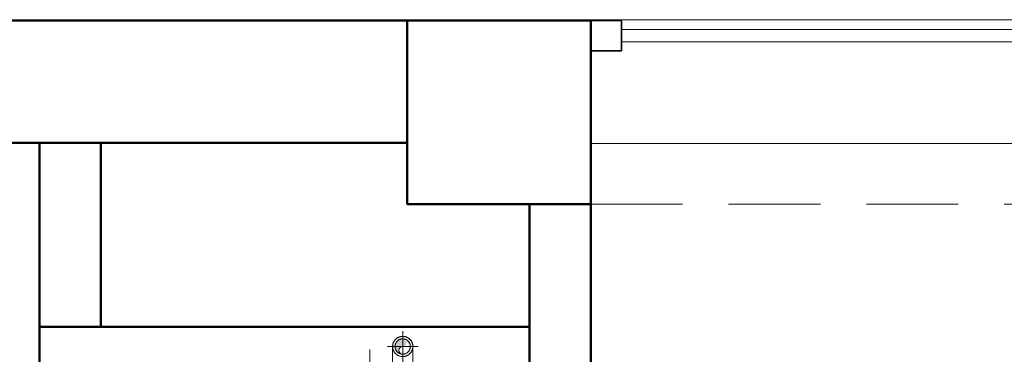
# Model space of a CAD drawing. Header units: millimetres. Extents: x -6579 to 21413, y 4748 to 42777.
# Tile 39 of 79: x 13234 to 14842, y 42231 to 42777. Entities that reach past the tile are written whole.
import ezdxf

# ---------------------------------------------------------------- set-up
doc = ezdxf.new("R2010")
doc.units = ezdxf.units.MM
for name, pattern in [('ADSK_Осевая', [700, 500, -100, 0, -100]), ('ADSK_Скрыто', [300, 150, -150]), ('ADSK_Штриховая_ш3 п1_5', [225, 150, -75])]:
    doc.linetypes.add(name, pattern=pattern)
for name, color, linetype, lineweight in [('A-COLS-____-MCUT', 52, 'Continuous', 50), ('A-COLS-____-OTLN', 52, 'Continuous', 20), ('A-DETL-____-HDLN', 90, 'ADSK_Скрыто', 9), ('A-DETL-____-MBND', 5, 'ADSK_Штриховая_ш3 п1_5', 20), ('A-GENM-____-MCUT', 13, 'Continuous', 50), ('A-GENM-____-OTLN', 13, 'Continuous', 20), ('A-GLAZ-____-MCUT', 151, 'Continuous', 35), ('A-GLAZ-____-OTLN', 151, 'Continuous', 20), ('A-WALL-____-MCUT', 113, 'Continuous', 50), ('A-WALL-____-OTLN', 113, 'Continuous', 20), ('P-PIPE-____-CNTR', 3, 'ADSK_Осевая', 20), ('P-PIPE-____-OTLN', 3, 'Continuous', 20)]:
    doc.layers.add(name, color=color, linetype=linetype, lineweight=lineweight)

# ---------------------------------------------------------------- blocks, each defined once
blk = doc.blocks.new('Прямая форма - 83 new-612000-В_Этаж 03_Отопление')
at = {"layer": 'A-WALL-____-MCUT', "color": 9}
for p, q in [((3300, 0), (2350, 0)), ((3300, -200), (3300, 0)), ((2350, -200), (3300, -200))]:
    blk.add_line(p, q, dxfattribs=at)
blk = doc.blocks.new('Прямая форма - SW - 005-612001-В_Этаж 03_Отопление')
blk.add_blockref('Прямая форма - 83 new-612000-В_Этаж 03_Отопление', (0, 0))
blk = doc.blocks.new('Family - WD - 003-612003-В_Этаж 03_Отопление')
at = {"layer": 'A-GENM-____-MCUT', "lineweight": 9}
for p, q in [((1050, 1), (-1050, 1)), ((-1050, 1), (-1050, -201)), ((-1050, -201), (1050, -201))]:
    blk.add_line(p, q, dxfattribs=at)
blk = doc.blocks.new('Прямая форма - 83 new-612017-В_Этаж 03_Отопление')
at = {"layer": 'A-DETL-____-MBND', "color": 253}
blk.add_line((3600, -300), (5700, -300), dxfattribs=at)
blk = doc.blocks.new('Прямая форма - SLA - 012-612018-В_Этаж 03_Отопление')
blk.add_blockref('Прямая форма - 83 new-612017-В_Этаж 03_Отопление', (0, 0))
blk = doc.blocks.new('Прямая форма - 83 new-612032-В_Этаж 03_Отопление')
at = {"layer": 'A-GLAZ-____-MCUT', "color": 53}
for p, q in [((2100, 50), (2050, 50)), ((2050, 50), (2050, 0)), ((2100, 0), (2100, 50)), ((2050, 0), (2100, 0))]:
    blk.add_line(p, q, dxfattribs=at)
at = {"layer": 'A-GLAZ-____-OTLN', "color": 253}
for p, q in [((2050, 35), (50, 35)), ((50, 15), (2050, 15))]:
    blk.add_line(p, q, dxfattribs=at)
blk = doc.blocks.new('Прямая форма - WD - 003-612033-В_Этаж 03_Отопление')
blk.add_blockref('Прямая форма - 83 new-612032-В_Этаж 03_Отопление', (0, 0))
blk = doc.blocks.new('Прямая форма - 83 new-612726-В_Этаж 03_Отопление')
at = {"layer": 'A-WALL-____-MCUT', "color": 9}
for p, q in [((0, 0), (0, -100)), ((3800, 0), (0, 0)), ((0, -100), (1261.5, -100))]:
    blk.add_line(p, q, dxfattribs=at)
blk = doc.blocks.new('Прямая форма - SW - 009-612727-В_Этаж 03_Отопление')
blk.add_blockref('Прямая форма - 83 new-612726-В_Этаж 03_Отопление', (0, 0))
blk = doc.blocks.new('Прямая форма - 83 new-612797-В_Этаж 03_Отопление')
at = {"layer": 'A-COLS-____-MCUT', "color": 9}
for p, q in [((24510.3, 42775.8), (24210.3, 42775.8)), ((24210.3, 42775.8), (24210.3, 42475.8)), ((24510.3, 42475.8), (24510.3, 42775.8)), ((24210.3, 42475.8), (24510.3, 42475.8))]:
    blk.add_line(p, q, dxfattribs=at)
blk = doc.blocks.new('Прямая форма - CRE - 002-612798-В_Этаж 03_Отопление')
blk.add_blockref('Прямая форма - 83 new-612797-В_Этаж 03_Отопление', (-24360.3, -42625.8))
blk = doc.blocks.new('Прямая форма - 83 new-612800-В_Этаж 03_Отопление')
at = {"layer": 'A-WALL-____-MCUT', "color": 9}
for p, q in [((705, 100), (100, 100)), ((100, 100), (100, 0)), ((740, 100), (727, 100)), ((897, 100), (760, 100)), ((900.3, 0), (900.3, 100)), ((100, 0), (900.3, 0))]:
    blk.add_line(p, q, dxfattribs=at)
blk = doc.blocks.new('Прямая форма - SW - 005-612801-В_Этаж 03_Отопление')
blk.add_blockref('Прямая форма - 83 new-612800-В_Этаж 03_Отопление', (0, 0))
blk = doc.blocks.new('Прямая форма - CRE - 002-612893-В_Этаж 03_Отопление')
blk.add_blockref('Прямая форма - 83 new-612797-В_Этаж 03_Отопление', (-24360.3, -42625.8))
blk = doc.blocks.new('Прямая форма - 83 new-613563-В_Этаж 03_Отопление')
at = {"layer": 'A-WALL-____-MCUT', "color": 9}
for p, q in [((300, 0), (0, 0)), ((0, 0), (0, -100)), ((300, -100), (300, 0)), ((0, -100), (300, -100))]:
    blk.add_line(p, q, dxfattribs=at)
blk = doc.blocks.new('Прямая форма - SW - 005-613564-В_Этаж 03_Отопление')
blk.add_blockref('Прямая форма - 83 new-613563-В_Этаж 03_Отопление', (0, 0))
blk = doc.blocks.new('83 new_ifc_RVT-1-В_Этаж 03_Отопление')
at = {"layer": 'A-COLS-____-OTLN', "color": 253, "lineweight": 20}
for name in ['Прямая форма - CRE - 002-612798-В_Этаж 03_Отопление', 'Прямая форма - CRE - 002-612893-В_Этаж 03_Отопление']:
    blk.add_blockref(name, (24360.3, 42625.8), dxfattribs=at)
at = {"layer": 'A-GENM-____-OTLN', "color": 253, "lineweight": 20}
for name, p in [('Family - WD - 003-612003-В_Этаж 03_Отопление', (25560.3, 42775.8)), ('Прямая форма - SLA - 012-612018-В_Этаж 03_Отопление', (20910.3, 42775.8))]:
    blk.add_blockref(name, p, dxfattribs=at)
at = {"layer": 'A-GLAZ-____-OTLN', "color": 253, "lineweight": 20, "rotation": 180}
blk.add_blockref('Прямая форма - WD - 003-612033-В_Этаж 03_Отопление', (26610.3, 42775.8), dxfattribs=at)
at = {"layer": 'A-WALL-____-OTLN', "color": 253, "lineweight": 20}
blk.add_blockref('Прямая форма - SW - 005-612001-В_Этаж 03_Отопление', (20910.3, 42775.8), dxfattribs=at)
for name, p, rotation in [('Прямая форма - SW - 005-613564-В_Этаж 03_Отопление', (23610, 42275.8), 90), ('Прямая форма - SW - 009-612727-В_Этаж 03_Отопление', (24510.3, 42475.8), 270), ('Прямая форма - SW - 005-612801-В_Этаж 03_Отопление', (24510.3, 42275.8), 180)]:
    blk.add_blockref(name, p, dxfattribs=dict(at, rotation=rotation))
blk = doc.blocks.new('ADSK_Полипропилен_Отвод - Универсальный-V28-В_Этаж 03_Отопление')
at = {"layer": 'A-DETL-____-HDLN', "color": 5}
for p, q in [((24203.2, 42243.6), (24190.7, 42243.6)), ((24215.7, 42243.6), (24203.3, 42243.6))]:
    blk.add_line(p, q, dxfattribs=at)
for start, end in [(60.5959, 180), (0.5959, 59.4041), (180, 269.6254), (300.5959, 359.4041), (270, 299.4041)]:
    blk.add_arc((24203.2, 42243.6), 12.5, start, end, dxfattribs=at)
at = {"layer": 'A-DETL-____-MBND', "color": 170}
for p, q in [((24186.7, 42243.6), (24186.7, 42210.6)), ((24219.7, 42210.6), (24219.7, 42243.6)), ((24186.7, 42210.6), (24203.2, 42210.6)), ((24203.2, 42210.6), (24219.7, 42210.6))]:
    blk.add_line(p, q, dxfattribs=at)
at = {"layer": 'A-DETL-____-MBND', "color": 170, "flags": 128}
for points in [[(24189.3, 42252.4), (24189.6, 42252.9), (24190, 42253.5), (24190.4, 42254), (24190.8, 42254.5)], [(24192.2, 42255.9), (24192.7, 42256.3), (24193.2, 42256.7), (24193.8, 42257.1), (24194.3, 42257.5)], [(24195.5, 42258.2), (24196.1, 42258.5), (24196.7, 42258.7), (24197.3, 42259), (24197.9, 42259.2), (24198.5, 42259.4), (24199.1, 42259.6), (24199.8, 42259.8), (24200.4, 42259.9), (24201.1, 42260), (24201.7, 42260.1), (24202.4, 42260.1), (24203.1, 42260.1), (24203.7, 42260.1), (24204.4, 42260.1), (24205, 42260), (24205.7, 42259.9), (24206.3, 42259.8), (24207, 42259.7), (24207.6, 42259.5), (24208.3, 42259.3), (24208.9, 42259.1), (24209.5, 42258.9), (24210.1, 42258.6), (24210.7, 42258.3), (24211.3, 42258)], [(24212.4, 42257.3), (24212.9, 42257), (24213.5, 42256.6), (24214, 42256.1), (24214.5, 42255.7)], [(24215.4, 42254.8), (24215.8, 42254.3), (24216.3, 42253.8), (24216.7, 42253.2), (24217, 42252.7)], [(24186.7, 42243.6), (24186.8, 42244.3), (24186.8, 42244.9), (24186.9, 42245.6), (24186.9, 42246.2), (24187.1, 42246.9), (24187.2, 42247.5), (24187.4, 42248.2), (24187.6, 42248.8), (24187.8, 42249.4), (24188, 42250), (24188.3, 42250.6), (24188.6, 42251.2)], [(24217.7, 42251.6), (24218, 42251), (24218.3, 42250.4), (24218.6, 42249.8), (24218.8, 42249.1), (24219, 42248.5), (24219.2, 42247.9), (24219.3, 42247.2), (24219.5, 42246.6), (24219.6, 42245.9), (24219.7, 42245.3), (24219.7, 42244.6), (24219.7, 42244)]]:
    blk.add_lwpolyline(points, dxfattribs=at)
at = {"layer": 'A-DETL-____-MBND', "color": 170}
for start, end in [(90, 270), (270, 90)]:
    blk.add_arc((24203.2, 42243.6), 16.5, start, end, dxfattribs=at)
for points, knots in [([(24186.7, 42243.6), (24186.7, 42242.6), (24186.9, 42241.3), (24187.1, 42240), (24187.2, 42239.8)], [0, 0, 0, 0, 0.1428571, 0.1728995, 0.1728995, 0.1728995, 0.1728995]), ([(24187.5, 42238.7), (24187.6, 42238.2), (24188, 42237.4), (24188.4, 42236.5), (24188.6, 42236.1)], [0.2241306, 0.2241306, 0.2241306, 0.2241306, 0.2857143, 0.3457544, 0.3457544, 0.3457544, 0.3457544]), ([(24217.9, 42236.1), (24218.1, 42236.5), (24218.5, 42237.4), (24218.8, 42238.2), (24219, 42238.7)], [0.6542456, 0.6542456, 0.6542456, 0.6542456, 0.7142857, 0.7758694, 0.7758694, 0.7758694, 0.7758694]), ([(24219.3, 42239.8), (24219.3, 42240), (24219.6, 42241.3), (24219.7, 42242.6), (24219.7, 42243.6)], [0.8271005, 0.8271005, 0.8271005, 0.8271005, 0.8571429, 1, 1, 1, 1]), ([(24189.2, 42235), (24189.3, 42234.8), (24189.6, 42234.3), (24190.1, 42233.7), (24190.6, 42233), (24191.2, 42232.3), (24191.9, 42231.6), (24192.6, 42231), (24193.3, 42230.4), (24194.1, 42229.9), (24194.7, 42229.5), (24195, 42229.3)], [0.3992223, 0.3992223, 0.3992223, 0.3992223, 0.4285714, 0.4642857, 0.5, 0.5357143, 0.5714286, 0.6071429, 0.6428571, 0.6785714, 0.7142857, 0.7142857, 0.7142857, 0.7142857]), ([(24211.5, 42229.3), (24211.8, 42229.5), (24212.4, 42229.9), (24213.2, 42230.4), (24213.9, 42231), (24214.6, 42231.6), (24215.3, 42232.3), (24216.1, 42233.2), (24216.7, 42234.1), (24217.2, 42234.8), (24217.3, 42235)], [0.2857143, 0.2857143, 0.2857143, 0.2857143, 0.3214286, 0.3571429, 0.3928571, 0.4285714, 0.4642857, 0.5, 0.5714286, 0.6007777, 0.6007777, 0.6007777, 0.6007777])]:
    blk.add_open_spline(points, degree=3, knots=knots, dxfattribs=at)

msp = doc.modelspace()

# ---------------------------------------------------------------- hatches: boundary and pattern name
at = {"layer": 'P-PIPE-____-OTLN'}
msp.add_hatch(color=256, dxfattribs=at).paths.add_polyline_path([(13856.6, 42231.5), (13853.8, 42235.8), (13853.8, 42239), (13855.4, 42241.8), (13858.2, 42243.4), (13862.9, 42244.5), (13865.2, 42246.7), (13866.1, 42249.9), (13865.2, 42253), (13862.9, 42255), (13861.4, 42255.9), (13858.2, 42255.9), (13856.6, 42255.7), (13853.6, 42254.4), (13851, 42252.5), (13849, 42249.9), (13847.7, 42246.9), (13847.5, 42241.8), (13848.3, 42239), (13850.2, 42235.8), (13851.7, 42234.2), (13855.4, 42232)])

# ---------------------------------------------------------------- linework, layer by layer
at = {"layer": 'P-PIPE-____-CNTR', "color": 170}
for p, q in [((13859.8, 42218.6), (13859.8, 42268.6)), ((13834.8, 42243.6), (13884.8, 42243.6))]:
    msp.add_line(p, q, dxfattribs=at)
at = {"layer": 'P-PIPE-____-CNTR', "color": 10}
msp.add_line((13805.8, 42188.6), (13805.8, 42238.6), dxfattribs=at)
at = {"layer": 'P-PIPE-____-OTLN', "color": 170}
for centre, radius, start, end in [((13859.8, 42243.6), 12.5, 0, 70.5934), ((13859.8, 42237.4), 6.25, 90, 270), ((13859.8, 42243.6), 12.5, 249.4177, 0)]:
    msp.add_arc(centre, radius, start, end, dxfattribs=at)

# ---------------------------------------------------------------- block references
at = {"lineweight": 9}
msp.add_blockref('83 new_ifc_RVT-1-В_Этаж 03_Отопление', (-10343.4, 0), dxfattribs=at)
at = {"layer": 'A-DETL-____-HDLN', "color": 5}
msp.add_blockref('ADSK_Полипропилен_Отвод - Универсальный-V28-В_Этаж 03_Отопление', (-10343.4, 0), dxfattribs=at)

doc.saveas('drawing.dxf')
